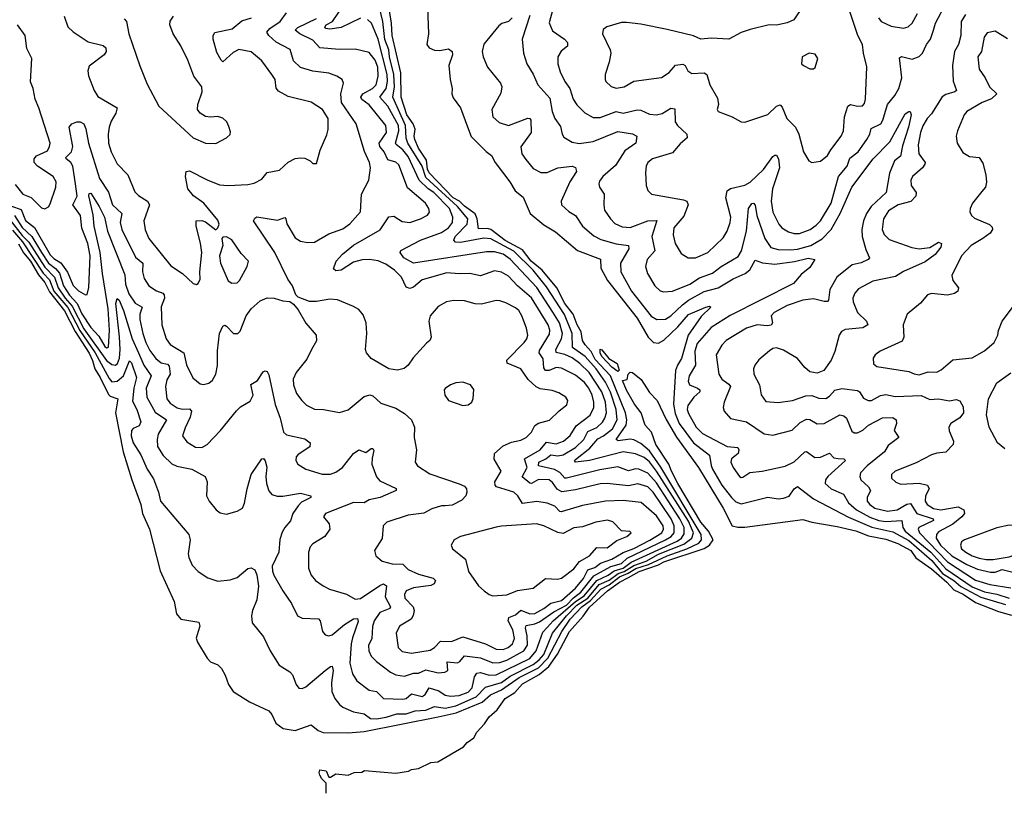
# Model space of a CAD drawing. Extents: x 1550320 to 1685906, y 509093 to 640511.
# Tile 17 of 256: x 1576582 to 1582168, y 517388 to 521775. Entities that reach past the tile are written whole.
import ezdxf

# ---------------------------------------------------------------- set-up
doc = ezdxf.new("R2010")
doc.units = 0

msp = doc.modelspace()

# ---------------------------------------------------------------- linework, layer by layer
at = {"layer": '0CON20XD'}
for points in [[(1576575, 520504.1), (1576602.9, 520452.9), (1576643.2, 520405), (1576689, 520329), (1576724.3, 520285), (1576751, 520231), (1576835, 520124.8), (1576896.8, 520006.8), (1576975, 519883), (1576995, 519842), (1577008.4, 519795), (1577039, 519745), (1577085, 519649.6), (1577095, 519639.6), (1577137.5, 519625), (1577124.7, 519545), (1577169, 519325), (1577216.9, 519165), (1577268.1, 519025), (1577277.5, 518975), (1577317.7, 518885), (1577379, 518649), (1577457.2, 518475), (1577471.3, 518405), (1577495, 518374.6), (1577597.8, 518357.8), (1577604.4, 518335), (1577595, 518306.2), (1577582.6, 518267.4), (1577589.5, 518245), (1577645, 518154), (1577665, 518133.8), (1577705, 518116.7), (1577726.1, 518096.1), (1577747.3, 518057.3), (1577765.6, 518005), (1577792.5, 517965), (1577885, 517905.8), (1577995, 517855.8), (1578011.9, 517835), (1578035.6, 517785), (1578076, 517756), (1578145, 517743.8), (1578235, 517775.8), (1578275, 517744.5), (1578303.1, 517733.1), (1578445, 517731), (1578535, 517738.5), (1578955, 517821.8), (1579056.9, 517843.1), (1579205.6, 517904.4), (1579253.3, 517946.7), (1579315, 517973.8), (1579415, 518043.8), (1579525, 518099.6), (1579578.6, 518155), (1579656.9, 518305), (1579705, 518374.3), (1579770.5, 518445), (1579819.8, 518480.2), (1579878.1, 518545), (1579925, 518570.1), (1579985, 518615), (1580034.3, 518635.7), (1580077.7, 518662.3), (1580148.4, 518685), (1580255.2, 518734.7), (1580366.8, 518773.2), (1580434.5, 518805.5), (1580450.3, 518825), (1580448.2, 518855), (1580218.1, 519238.1), (1580155, 519329.7), (1580105, 519371.2), (1580065, 519392.4), (1580044.6, 519395.4), (1579976.9, 519386.9), (1579965.5, 519395), (1580023.1, 519475), (1580026.9, 519505), (1580018.4, 519545), (1579933.4, 519755), (1579847.3, 519847.3), (1579823.6, 519893.6), (1579790.2, 519930.2), (1579774, 519955), (1579767.4, 520005), (1579743.6, 520045), (1579722.1, 520105), (1579674.7, 520165), (1579628, 520255), (1579545.3, 520355.3), (1579484.2, 520405), (1579435, 520470.7), (1579335, 520522.6), (1579255, 520584.5), (1579235, 520589.9), (1579185, 520588.8), (1579177.3, 520645), (1579164.7, 520674.7), (1579105, 520717.6), (1579076.5, 520746.5), (1579040.7, 520765), (1578905, 520906.5), (1578895, 520928.2), (1578889.2, 520979.2), (1578845, 521046.9), (1578822.5, 521095), (1578818.9, 521115), (1578825.7, 521155), (1578814.6, 521185), (1578777, 521235), (1578745, 521335.8), (1578743.6, 521473.6), (1578695.4, 521685), (1578691.6, 521755), (1578667.1, 521907.1)], [(1578515, 521783.6), (1578405, 521731.1), (1578340.8, 521720.8), (1578318, 521725), (1578312.4, 521732.4), (1578320, 521745), (1578355.5, 521764.5), (1578464.3, 521925.7)], [(1579044.7, 520525.3), (1579052, 520545), (1579119.3, 520615), (1579124.3, 520645), (1579065.1, 520715), (1578885, 520880), (1578864.5, 520945), (1578783.5, 521075), (1578773.7, 521103.7), (1578771.1, 521175), (1578698.5, 521335), (1578707.8, 521395), (1578703.8, 521465), (1578678.8, 521565), (1578675.1, 521605), (1578653.6, 521663.6), (1578641.9, 521765), (1578623.7, 521845)], [(1578895.7, 521844.3), (1578900.7, 521695), (1578891.4, 521635), (1578905.2, 521615.2), (1578935, 521602.7), (1578965, 521600), (1579015, 521609.4), (1579036, 521595), (1579036.7, 521575), (1579015.5, 521514.5), (1579022.9, 521435), (1579035.6, 521385), (1579033.3, 521355), (1579041.5, 521331.5), (1579081.8, 521275), (1579122.1, 521167.9), (1579143.4, 521113.4), (1579228.2, 521028.2), (1579258.9, 521005), (1579278.2, 520965), (1579362.6, 520855), (1579392.8, 520805), (1579438.4, 520768.4), (1579476.9, 520675), (1579555, 520612.2), (1579621.9, 520571.9), (1579745.6, 520465.6), (1579877.4, 520417.4), (1579878.8, 520365), (1579916.9, 520295), (1580085, 520082.2), (1580147, 519975), (1580176.4, 519945), (1580205, 519940.3), (1580235, 519957.9), (1580316.1, 520033.9), (1580375, 520103.7), (1580475, 520145.5), (1580495, 520150), (1580503.3, 520145), (1580448, 520092), (1580373.7, 519986.3), (1580336.5, 519853.5), (1580312.9, 519815), (1580302.9, 519785), (1580290.9, 519595), (1580300.8, 519540.8), (1580323.6, 519485), (1580405, 519376.1), (1580494.8, 519304.8), (1580503.6, 519246.3), (1580512.7, 519225), (1580565, 519135.9), (1580620, 519065), (1580645, 519040.3), (1580675, 519029.1), (1580825, 519067.7), (1580885, 519057.5), (1580915, 519061.2), (1580947.4, 519072.6), (1580975, 519114.5), (1580995, 519126.9), (1581085, 519057.8), (1581283.4, 518953.4), (1581416.2, 518896.2), (1581535, 518870), (1581625, 518820.6), (1581757.2, 518707.1), (1581816.6, 518635), (1581880.5, 518595), (1581920.2, 518560.2), (1582035, 518500.8), (1582175, 518457.9)], [(1579606.2, 521835), (1579586.3, 521756.3), (1579605, 521711.4), (1579671.9, 521665), (1579690, 521645), (1579688.6, 521625), (1579653.5, 521596.5), (1579633.8, 521565), (1579634.6, 521525), (1579648.4, 521478.4), (1579673.9, 521425), (1579703.1, 521385), (1579722.5, 521325), (1579742, 521292), (1579787.4, 521247.4), (1579835, 521220), (1579875, 521220.8), (1579965, 521253.8), (1580005.5, 521245.5), (1580085, 521264.2), (1580105, 521262.2), (1580155, 521238.8), (1580195, 521234.7), (1580226.9, 521243.1), (1580275, 521273.5), (1580298.7, 521268.7), (1580300.4, 521195), (1580313.5, 521175), (1580365.8, 521125), (1580367.8, 521105), (1580328.3, 521071.7), (1580285, 521020), (1580171.2, 520985), (1580145, 520965.7), (1580135.5, 520945), (1580132.2, 520907.8), (1580135.6, 520835), (1580145, 520806), (1580166.2, 520785), (1580346.6, 520753.4), (1580365.6, 520745), (1580374.5, 520725), (1580349.1, 520660.8), (1580293.1, 520595), (1580288.2, 520555), (1580299.6, 520505), (1580335, 520448.6), (1580374.6, 520424.6), (1580415, 520424.5), (1580485, 520453.8), (1580571.9, 520538.1), (1580594.4, 520575.6), (1580612.5, 520625), (1580616.8, 520655), (1580588.6, 520765), (1580595.7, 520804.3), (1580615, 520817.6), (1580695, 520836), (1580725, 520854), (1580802, 520925), (1580855, 520998.6), (1580865, 521007.5), (1580875, 521006), (1580885.8, 520985.8), (1580892.2, 520935), (1580853.2, 520815), (1580845.3, 520745), (1580853.5, 520683.5), (1580887.9, 520615), (1580905.3, 520595.3), (1580942.4, 520572.4), (1580975, 520563.4), (1581005, 520562.9), (1581065.2, 520584.8), (1581101, 520609), (1581125, 520634), (1581185, 520734.4), (1581227.6, 520885), (1581276.6, 520945), (1581290.3, 520989.7), (1581337.5, 521025), (1581386.8, 521095), (1581403.9, 521125), (1581411.5, 521158.5), (1581466.8, 521185), (1581478.6, 521205), (1581504.7, 521295), (1581545.6, 521344.4), (1581568.8, 521385), (1581586.9, 521445), (1581572, 521558), (1581585, 521565.4), (1581645, 521550.7), (1581685, 521566.2), (1581702.5, 521585), (1581726.2, 521635), (1581749.3, 521665), (1581765.3, 521715), (1581777.2, 521755), (1581823.9, 521845)], [(1581028.8, 521855), (1580974, 521775), (1580935, 521757.5), (1580875, 521744.6), (1580833.7, 521746.3), (1580725, 521718.9), (1580675, 521701.9), (1580605, 521665.5), (1580505, 521670.5), (1580445, 521665.5), (1580405, 521683.3), (1580255, 521720), (1580105, 521750), (1580025, 521759.5), (1579995, 521758.9), (1579913.3, 521735), (1579891.2, 521718.8), (1579888, 521695), (1579930.6, 521605), (1579934.4, 521585), (1579925.5, 521534.5), (1579903.3, 521465), (1579903.8, 521435), (1579906.7, 521425), (1579937, 521397), (1579966, 521386), (1580010, 521395), (1580065, 521426.7), (1580222.7, 521447.3), (1580266, 521475), (1580302.6, 521517.4), (1580342.9, 521522.9), (1580356.2, 521515), (1580372.5, 521485), (1580395, 521470), (1580465, 521473.8), (1580480, 521465), (1580496.9, 521405), (1580539.8, 521329.8), (1580545.6, 521295), (1580538.8, 521265), (1580545, 521253.8), (1580623.3, 521225), (1580675, 521195.8), (1580695, 521193.8), (1580825, 521237.3), (1580875, 521285.5), (1580895, 521291.5), (1580908, 521278), (1580933.2, 521215), (1580982.1, 521165), (1581000.9, 521125), (1581028.9, 521025), (1581058, 520975), (1581075, 520965.8), (1581125, 520973.3), (1581163.5, 521005), (1581182.8, 521037.2), (1581241.5, 521115), (1581255, 521144), (1581260.8, 521225), (1581280, 521285), (1581295, 521294.4), (1581335, 521284.5), (1581362.9, 521287.1), (1581375, 521300), (1581380.6, 521325), (1581388.5, 521508.5), (1581368.6, 521585), (1581363.6, 521635), (1581336.8, 521685), (1581284.3, 521845)], [(1576834.2, 521795), (1576854.4, 521735), (1576885, 521706.9), (1576969.2, 521649.2), (1577055, 521629.4), (1577070.8, 521615), (1577071.4, 521595), (1577060, 521575), (1576975, 521511.2), (1576968.6, 521485), (1576972.7, 521457.3), (1577005, 521373.8), (1577025, 521339.2), (1577134.4, 521275), (1577127.9, 521245), (1577100.7, 521199.3), (1577088.7, 521165), (1577083.2, 521125), (1577086.2, 521075), (1577100.4, 521025), (1577135, 520957.5), (1577195.8, 520895.8), (1577235, 520798.1), (1577255, 520778.2), (1577306, 520746), (1577318.6, 520725), (1577286.2, 520635), (1577293.5, 520583.5), (1577315, 520534.2), (1577438.9, 520378.9), (1577504.7, 520334.7), (1577565, 520278.8), (1577585, 520274)], [(1577175, 521780.4), (1577187.7, 521765), (1577201.5, 521695), (1577263, 521513), (1577305, 521410), (1577370.5, 521285), (1577565, 521105.7), (1577635, 521074.2), (1577695, 521072.5)], [(1577695, 521072.5), (1577755.8, 521104.2), (1577775.8, 521124.2), (1577778.3, 521138.3), (1577768.8, 521168.8), (1577756.2, 521195), (1577735, 521216), (1577705.8, 521225.8), (1577665, 521221.4), (1577635, 521225.7), (1577605, 521244), (1577590, 521265), (1577591.4, 521295), (1577616.7, 521365), (1577615.7, 521395), (1577570, 521455), (1577535.4, 521545), (1577495, 521627.5), (1577452.7, 521695), (1577432.9, 521745), (1577435, 521766.2), (1577455, 521795.7)], [(1577585, 520274), (1577595, 520278.8), (1577606.1, 520303.9), (1577603.6, 520345), (1577614.7, 520454.7), (1577607.9, 520507.9), (1577582.5, 520605), (1577582.5, 520635), (1577615, 520636.2), (1577635, 520628), (1577695, 520583.3), (1577705.9, 520594.1), (1577712.5, 520615), (1577705, 520638.8), (1577627.1, 520735), (1577566.9, 520776.9), (1577535.8, 520815), (1577521.9, 520885), (1577526.1, 520913.9), (1577545, 520917.5), (1577645, 520866.2), (1577715, 520838.7), (1577764.7, 520834.7), (1577875, 520840.9), (1577912.1, 520847.9), (1577955, 520870.8), (1577985, 520907.5), (1578055, 520921.1), (1578105, 520966.9), (1578145, 520986.9), (1578175, 520992.5), (1578199.2, 520989.2), (1578230, 520975), (1578245, 520960), (1578265, 520960), (1578286.2, 521035), (1578325, 521122.5), (1578332.3, 521152.3), (1578331.9, 521215), (1578298.6, 521265), (1578235, 521308.1), (1578105, 521338.8), (1578050.5, 521370.5), (1578037.4, 521387.4), (1578031.5, 521435), (1578012.7, 521465), (1577955, 521541.1), (1577895, 521593.6), (1577825, 521606.5), (1577791.9, 521588.1), (1577735, 521536.2), (1577724.6, 521544.6), (1577699.8, 521589.8), (1577679.5, 521665), (1577680, 521685), (1577688.3, 521701.7), (1577786.4, 521723.7), (1577841.7, 521768.3), (1577897.5, 521785)], [(1579505, 519474.4), (1579525, 519487.3), (1579586.8, 519503.2), (1579642.3, 519557.7), (1579685, 519590), (1579690.8, 519615), (1579680, 519635), (1579639.4, 519659.4), (1579603, 519673), (1579535, 519681.8), (1579512.2, 519692.2), (1579465.4, 519735.4), (1579425, 519794.4), (1579347.3, 519827.3), (1579346, 519845), (1579443.8, 519945), (1579458.8, 519965), (1579464.6, 519985), (1579457.1, 520025), (1579429.6, 520095), (1579412.5, 520125), (1579395, 520141.5), (1579340.1, 520170.1), (1579305, 520181.2), (1579285, 520182.1), (1579201.7, 520161.7), (1579165, 520163.9), (1579105, 520180.5), (1579045, 520182.9), (1579003.3, 520175), (1578955, 520149.2), (1578910, 520095), (1578901.9, 520065), (1578916.9, 519975), (1578907.5, 519955), (1578888.8, 519941.2), (1578813, 519857), (1578785, 519816), (1578762.6, 519797.4), (1578725, 519787.8), (1578675, 519794.3), (1578575, 519854.2), (1578550, 519885), (1578544.2, 519905), (1578551.4, 519995), (1578546.9, 520055), (1578530.3, 520100.3), (1578505, 520130.8), (1578475, 520148.9), (1578385, 520185.5), (1578340.3, 520189.7), (1578266.1, 520176.1), (1578226.1, 520176.1), (1578160.7, 520200.7), (1578147.5, 520215), (1578130, 520265), (1578102.7, 520302.7), (1578030, 520455), (1577908.8, 520635), (1577915, 520649.4), (1577927.4, 520657.4), (1578045, 520638.5), (1578085, 520653.8), (1578092, 520645), (1578096.7, 520616.7), (1578145, 520537.9), (1578175, 520518.5), (1578215, 520510.5), (1578255, 520513.1), (1578335, 520560.6), (1578415, 520589.5), (1578455, 520616.9), (1578514.4, 520685), (1578520, 520785), (1578562.5, 520865), (1578572.3, 520935), (1578566.7, 520965), (1578537, 521027), (1578490.4, 521185), (1578407.3, 521305), (1578403.8, 521355), (1578418, 521415), (1578412, 521435), (1578381.2, 521455), (1578335, 521472.7), (1578245, 521484), (1578173.9, 521503.9), (1578135, 521542.5), (1578116.4, 521606.4), (1578036.8, 521646.7), (1577995.5, 521685), (1577983.3, 521705), (1578000, 521725), (1578060, 521765), (1578095, 521814.6)], [(1578625, 518565.9), (1578645, 518575.3), (1578662.2, 518565), (1578655, 518501.2), (1578685.3, 518444.7), (1578680.6, 518435), (1578625, 518412.7), (1578592.5, 518365), (1578582.9, 518332.9), (1578579.7, 518265), (1578560.9, 518225), (1578562.2, 518195), (1578576.2, 518165), (1578605.5, 518135), (1578685, 518074.6), (1578715, 518059.3), (1578765, 518052.9), (1578815, 518068.3), (1578845, 518069.4), (1578885, 518087.7), (1578955, 518071.8), (1578993.3, 518075), (1579010, 518085), (1579006.8, 518133.2), (1579065, 518128.3), (1579078.2, 518135), (1579105, 518167.8), (1579195, 518156.7), (1579265, 518128.4), (1579305, 518129.5), (1579345, 518143), (1579441.6, 518195), (1579462.9, 518227.1), (1579460.1, 518280.1), (1579451.6, 518325), (1579455, 518339.5), (1579505, 518348.3), (1579530.6, 518359.4), (1579612.8, 518417.2), (1579683.8, 518455), (1579723, 518497), (1579765, 518527.8), (1579839.5, 518620.5), (1579935, 518673.2), (1579995, 518690.6), (1580028.6, 518721.4), (1580245.2, 518825), (1580278, 518845), (1580295.2, 518865), (1580294.3, 518905), (1580277.4, 518945), (1580175.2, 519095), (1580145, 519125.2), (1580087.6, 519142.4), (1580035, 519132.2), (1579914.8, 519144.8), (1579875, 519143.3), (1579735, 519108.7), (1579657.8, 519097.8), (1579631.6, 519111.6), (1579605, 519149.6), (1579585, 519165.3), (1579525, 519168), (1579485, 519145.3), (1579475, 519146.8), (1579433.1, 519183.1), (1579459.8, 519235), (1579446.1, 519285), (1579534.7, 519335), (1579570.1, 519379.9), (1579625, 519369), (1579666.7, 519385), (1579705, 519417.8), (1579737.9, 519472.1), (1579818, 519532), (1579838.8, 519575), (1579839.3, 519605), (1579829.8, 519645), (1579810.2, 519685), (1579785, 519716.8), (1579735, 519758.3), (1579655, 519798.6), (1579625, 519802.2), (1579585, 519786.4), (1579565, 519785.3), (1579555, 519800), (1579551.5, 519851.5), (1579529.1, 519885), (1579529.7, 519899.7), (1579588.1, 519991.9), (1579589.8, 520015), (1579579.6, 520045), (1579485, 520198.4), (1579405.9, 520265), (1579355, 520320), (1579315, 520343.3), (1579275, 520350), (1579195, 520322.3), (1579135, 520335.3), (1579075, 520333.4), (1579005, 520340), (1578865, 520299.5), (1578815, 520257.3), (1578795, 520250), (1578775, 520257.5), (1578747.3, 520315), (1578707.5, 520355), (1578658.2, 520388.2), (1578615, 520406.6), (1578565.2, 520415.2), (1578525, 520413.6), (1578475, 520399.6), (1578405, 520354.6), (1578375, 520351.5), (1578361.3, 520361.3), (1578376.2, 520405), (1578413.1, 520445), (1578475, 520496.4), (1578626, 520584), (1578675, 520656.7), (1578705, 520661.1), (1578751.4, 520631.4), (1578794.5, 520625.5), (1578855, 520645.6), (1578895, 520667.1), (1578906.5, 520683.5), (1578902.1, 520705), (1578883.9, 520735), (1578781.5, 520821.5), (1578732.2, 520952.2), (1578715, 520966.4), (1578669.5, 520979.5), (1578649.1, 521025), (1578623.9, 521055), (1578621, 521075), (1578661.8, 521135), (1578658, 521175), (1578565, 521292.7), (1578523, 521323), (1578516.3, 521335), (1578527.6, 521355), (1578583.3, 521385), (1578604.1, 521405), (1578615.2, 521455), (1578612.9, 521505), (1578598.4, 521545), (1578565, 521589.6), (1578485, 521608.5), (1578395, 521606), (1578285.2, 521615.2), (1578245, 521658.3), (1578170, 521695), (1578144.6, 521715), (1578158.7, 521731.3), (1578265, 521782.4)], [(1579376.2, 521785), (1579355, 521765.6), (1579316.1, 521753.9), (1579299.1, 521740.9), (1579215, 521635.8), (1579205.6, 521595), (1579211.1, 521565), (1579235.7, 521505), (1579308.5, 521415), (1579316.5, 521395), (1579311.2, 521358.8), (1579260, 521265), (1579266.2, 521225), (1579302.6, 521192.6), (1579355, 521175.6), (1579465, 521216.4), (1579475, 521215.6), (1579480.5, 521205), (1579483.6, 521135), (1579425.5, 521054.5), (1579429.5, 521015), (1579452.2, 520982.2), (1579495, 520931.4), (1579537.7, 520907.7), (1579575, 520908.2), (1579635, 520935.3), (1579715, 520943.8), (1579735, 520937.5), (1579741.1, 520915), (1579702, 520855), (1579653.5, 520745), (1579655.6, 520725), (1579696.7, 520686.7), (1579734.3, 520665), (1579774.5, 520605), (1579839, 520549), (1579878.6, 520528.6), (1579965, 520503.2), (1580035, 520494.2), (1580037.2, 520475), (1579990, 520395), (1579992.8, 520345), (1580052.9, 520235), (1580165, 520094.5), (1580195.3, 520075.3), (1580245, 520077.2), (1580275, 520095.9), (1580342.3, 520157.7), (1580376.3, 520183.7), (1580465, 520232.7), (1580545, 520255.2), (1580628.9, 520305), (1580697.1, 520335), (1580723.9, 520356.1), (1580755, 520411.1), (1580795.2, 520395.2), (1580865, 520389.3), (1580977.2, 520402.8), (1581055, 520423.1), (1581092.5, 520415), (1581065, 520368.8), (1581015, 520330.6), (1580971.9, 520278.1), (1580613, 520097), (1580505, 520028.8), (1580425, 519938.7), (1580411.5, 519895), (1580415.2, 519815), (1580380.4, 519755), (1580373.8, 519725), (1580381.1, 519705), (1580426.9, 519685), (1580439.5, 519675), (1580441.1, 519665), (1580405.6, 519634.4), (1580373, 519587), (1580369.2, 519565), (1580375, 519540.8), (1580418.8, 519465), (1580455, 519428.8), (1580595, 519355.3), (1580655, 519349.2), (1580661.1, 519335), (1580657.1, 519315), (1580619.2, 519285), (1580615.7, 519265), (1580628.6, 519235), (1580665, 519183.8), (1580675, 519178), (1580685, 519180.8), (1580723.9, 519206.1), (1580794.5, 519214.5), (1580925, 519243.8), (1580975, 519267.5), (1581035, 519323.3), (1581045, 519326.5), (1581092.6, 519292.6), (1581125, 519293.3), (1581175, 519317.5), (1581200.9, 519290.9), (1581225.8, 519285.8), (1581257.5, 519285), (1581267.5, 519275), (1581166.2, 519185), (1581153.2, 519165), (1581152.1, 519145), (1581185, 519114), (1581255, 519083.8), (1581283.6, 519035), (1581328.4, 518995), (1581404.1, 518954.1), (1581455, 518934.6), (1581495, 518929.3), (1581585.8, 518935), (1581591.5, 518895), (1581606, 518875), (1581750.9, 518755), (1581835, 518661.4), (1581985, 518559.1), (1582055, 518531.2), (1582125, 518517.1), (1582195, 518494.2)], [(1579475, 521798.9), (1579431.8, 521665), (1579439.2, 521585), (1579459.4, 521525), (1579495, 521466), (1579520.9, 521405), (1579589.1, 521329.2), (1579602.9, 521255), (1579618.5, 521215), (1579649.6, 521169.6), (1579658.9, 521125), (1579668.2, 521108.2), (1579715, 521079.6), (1579755, 521072.4), (1579835.6, 521084.4), (1579975, 521141.2), (1580058.2, 521128.2), (1580082.5, 521115), (1580076.5, 521075), (1580015, 521031.2), (1579962.2, 520947.8), (1579890.6, 520885), (1579870.5, 520859.5), (1579866.5, 520845), (1579871.1, 520825), (1579896.5, 520785), (1579895.5, 520725)], [(1581947.5, 521805), (1581922.5, 521765), (1581921.8, 521685), (1581906.8, 521635), (1581884.8, 521595.2), (1581874, 521515), (1581877, 521427), (1581896.9, 521373.1), (1581886.2, 521365), (1581835, 521351.2), (1581815, 521338.2), (1581755, 521241.3), (1581730, 521215), (1581705, 521173.1), (1581691.9, 521135), (1581679.7, 521065), (1581683.5, 521015), (1581718.6, 520965), (1581717.1, 520955), (1581703.6, 520935), (1581647.5, 520885), (1581637.7, 520865), (1581639.6, 520835), (1581666.9, 520795), (1581666, 520775), (1581636.8, 520743.2), (1581565.6, 520724.4), (1581509.6, 520690.4), (1581481.6, 520645), (1581475.4, 520585.4), (1581486.4, 520556.4), (1581515, 520529.2), (1581642.2, 520482.2), (1581685, 520475.5), (1581745, 520483.5), (1581795, 520513.5), (1581810.6, 520505), (1581808.2, 520485), (1581775, 520443.8), (1581719.1, 520400.9), (1581595, 520347.3), (1581551.1, 520318.9), (1581422.1, 520292.1)], [(1581453.1, 521785), (1581468.1, 521765), (1581525, 521737.7), (1581595, 521727.3), (1581622, 521735), (1581645.3, 521754.7), (1581675, 521810)], [(1576725, 520702.9), (1576745, 520713.8), (1576755, 520730), (1576786.5, 520825), (1576788.5, 520855), (1576771.4, 520885), (1576682.5, 520945), (1576664.4, 520965), (1576664.4, 520985), (1576677.2, 521002.8), (1576738.9, 521031.1), (1576751.5, 521055), (1576753.6, 521075), (1576691.1, 521275), (1576668.6, 521325), (1576658, 521385), (1576643.4, 521423.4), (1576650.8, 521555), (1576621.7, 521611.7), (1576612.1, 521685), (1576570, 521745)], [(1577983.6, 519236.4), (1577977.9, 519185), (1577982.5, 519145), (1577995, 519104), (1578012.4, 519082.4), (1578042.6, 519072.6), (1578075, 519072.1), (1578175, 519089.2), (1578232.5, 519075), (1578232.5, 519065), (1578181.2, 519038.8), (1578161.4, 519018.6), (1578130.7, 518975), (1578117.8, 518932.2), (1578085, 518895.6), (1578071.3, 518868.7), (1578057.8, 518827.8), (1578051.6, 518755), (1578014.7, 518675), (1578015, 518646.7), (1578023.4, 518625), (1578074.5, 518535), (1578123.1, 518465), (1578158, 518395), (1578185, 518380), (1578276.9, 518376.9), (1578285.6, 518365.6), (1578300, 518305), (1578315, 518286), (1578335, 518281.4), (1578355, 518285.6), (1578424.2, 518345.8), (1578475, 518376.2), (1578498.4, 518378.4), (1578502.6, 518362.6), (1578470.3, 518269.7), (1578462.3, 518235), (1578454.3, 518125), (1578470, 518065), (1578494.7, 518024.7), (1578563.5, 517973.5), (1578605, 517964.6), (1578645, 517924.7), (1578755, 517920.8), (1578775, 517925.3), (1578805, 517952.6), (1578865, 517937.2), (1578881.4, 517948.7), (1578905, 517985.3), (1578958.6, 517968.6), (1578994.5, 517944.5), (1579025, 517938.7), (1579075, 517943), (1579125, 517962), (1579149.3, 517985), (1579161.9, 518048.1), (1579175, 518068.2), (1579195, 518073.5), (1579245, 518058), (1579285, 518060.3), (1579475, 518151.8), (1579512.2, 518195), (1579549, 518301), (1579575, 518327.3), (1579607.8, 518365), (1579734.1, 518475.9), (1579783.2, 518506.8), (1579855, 518595.1), (1579920, 518625), (1579955, 518649), (1580005, 518664.7), (1580051.3, 518698.7), (1580312, 518818), (1580335.7, 518835), (1580350.7, 518859.3), (1580351.8, 518895), (1580326.2, 518945), (1580195, 519148), (1580145, 519203.2), (1580095, 519225.6), (1580075, 519226.9), (1580035, 519217.2), (1579975, 519240), (1579872.3, 519222.3), (1579684.1, 519174.1), (1579675, 519175.3), (1579645, 519207.7), (1579615, 519224.9), (1579524.3, 519245), (1579526.7, 519265), (1579565.8, 519284.2), (1579595, 519306.9), (1579635, 519302.3), (1579665, 519306.8), (1579735, 519348.9), (1579782.5, 519395), (1579805, 519440.5), (1579855, 519463), (1579887.2, 519492.8), (1579901.9, 519515), (1579910.2, 519545), (1579905.4, 519605), (1579885.1, 519665), (1579811.7, 519775), (1579759.6, 519825), (1579715, 519856.8), (1579675, 519876.6), (1579625, 519887.1), (1579623.4, 519905), (1579656.2, 519965), (1579661.8, 519995), (1579643.2, 520055), (1579606.7, 520116.7), (1579515, 520255.5), (1579365, 520416), (1579323.5, 520445), (1579275, 520458.8), (1579229.2, 520459.2), (1578815.3, 520394.7), (1578760.8, 520425), (1578740, 520455), (1578743.1, 520466.9), (1578855, 520524.5), (1578975, 520568.1), (1579014.1, 520595), (1579037, 520625), (1579038.4, 520655), (1579019.6, 520705), (1578930.6, 520795), (1578898.9, 520815), (1578848.5, 520865), (1578785, 520998.5), (1578755, 521037.3), (1578716.7, 521066.7), (1578714.1, 521075), (1578732.9, 521145), (1578729.9, 521175), (1578670.6, 521285), (1578625.4, 521335), (1578661.4, 521385), (1578668.5, 521425), (1578666.5, 521465), (1578615, 521665.5), (1578577.2, 521755), (1578555, 521776.8)], [(1582185, 521665.8), (1582115, 521710), (1582069.8, 521700.2), (1582053.3, 521675), (1582038.1, 521595), (1582017.5, 521565), (1582024.3, 521495), (1582058.6, 521445), (1582083.1, 521395), (1582124.5, 521355), (1582095, 521326.6), (1582041.4, 521305), (1581954.2, 521255), (1581940, 521235), (1581901.4, 521145), (1581894.2, 521115), (1581899.2, 521075), (1581932.4, 521022.4), (1581969.5, 520999.5), (1582025, 520993.8), (1582045, 520962), (1582062.6, 520895), (1582066.2, 520853.8), (1582060.8, 520825), (1582039.5, 520800.5), (1581986.5, 520735), (1581973.5, 520705), (1581972.5, 520685), (1581981.9, 520665), (1581999.1, 520649.1), (1582084.2, 520614.2), (1582098.3, 520598.3), (1582100.5, 520585), (1582086.5, 520565), (1582046.5, 520535), (1581978.9, 520495), (1581925, 520435.8), (1581870, 520325), (1581876, 520296), (1581908.5, 520255), (1581903.9, 520236.1), (1581885, 520222.1), (1581845, 520211.8), (1581755, 520222.9), (1581731.2, 520215), (1581692.2, 520167.8), (1581615.5, 520104.5), (1581592.9, 520045), (1581598.2, 519975), (1581588.3, 519951.7), (1581463.3, 519895), (1581435.8, 519874.2), (1581424, 519855), (1581425, 519822.5), (1581445, 519808), (1581625, 519780), (1581656.5, 519766.5), (1581685, 519761.5), (1581735, 519777.3), (1581785, 519776.9), (1581809.8, 519790.2), (1581875, 519845.5), (1581985, 519858.2), (1582055, 519897.5), (1582109.1, 519945), (1582130.8, 519985), (1582135, 520013.3), (1582155, 520066.2), (1582220.5, 520149.5)], [(1581065, 521496.2), (1581085, 521496.7), (1581095, 521503.3), (1581108.8, 521555), (1581095, 521580), (1581060, 521585), (1581020, 521565), (1581017.5, 521525), (1581027.5, 521515), (1581065, 521496.2)], [(1579895.5, 520725), (1579899.5, 520695), (1579932.5, 520645), (1579958.5, 520618.5), (1579999.9, 520599.9), (1580045, 520596.4), (1580145, 520634.3), (1580196.4, 520636.4), (1580167.5, 520545), (1580184.7, 520465), (1580141.8, 520415), (1580132.1, 520375), (1580143.8, 520335), (1580184.4, 520265), (1580215, 520238.1), (1580235, 520231.5), (1580285, 520236.2), (1580383.5, 520275), (1580438.3, 520311.7), (1580512.7, 520337.3), (1580561.2, 520375), (1580657.4, 520432.6), (1580676.4, 520465), (1580705.2, 520575), (1580717.1, 520705), (1580735, 520732.2), (1580745.4, 520735.4), (1580755, 520723.8), (1580763.4, 520665), (1580809.5, 520535), (1580843.5, 520483.5), (1580885, 520472.4), (1580955, 520470), (1580995, 520474.5), (1581070.4, 520495), (1581135, 520531.7), (1581185.1, 520584.9), (1581236.6, 520675), (1581302.1, 520825), (1581424.1, 520985), (1581517.9, 521082.1), (1581605, 521240.4), (1581625, 521254.3), (1581634, 521254), (1581639.6, 521235), (1581624.8, 521165), (1581589.9, 521060.1), (1581578.3, 521001.7), (1581544.5, 520975.5), (1581517, 520905), (1581497.2, 520795), (1581411.7, 520715), (1581384.8, 520675), (1581367.8, 520635), (1581359.8, 520585), (1581360.7, 520545), (1581381.4, 520471.4), (1581402, 520425), (1581394.5, 520415.5), (1581355, 520396.8), (1581305, 520384.6), (1581217.8, 520315), (1581177.7, 520245), (1581170.9, 520185), (1581165, 520176.9), (1581145, 520176.1), (1581085, 520191.2), (1581025, 520185.3), (1580935, 520153.5), (1580861.5, 520115), (1580844.6, 520095), (1580852.9, 520055), (1580845, 520041.8), (1580821.7, 520038.3), (1580765, 520044.7), (1580705.7, 520025), (1580588.9, 519955), (1580565, 519930), (1580533.6, 519875), (1580547.3, 519765), (1580565.9, 519735.9), (1580605, 519708.2), (1580613.6, 519695), (1580577.8, 519605), (1580571.9, 519575), (1580578.6, 519555), (1580615, 519513.1), (1580705, 519494.6), (1580805, 519425.5), (1580855, 519417.9), (1580963.4, 519446.6), (1581009, 519491), (1581045, 519510), (1581065, 519507.1), (1581105, 519483.3), (1581145, 519484.4), (1581235, 519534.5), (1581257.6, 519527.6), (1581271.9, 519515), (1581301.8, 519441.8), (1581315, 519432.9), (1581335, 519431.9), (1581365, 519446.7), (1581396.7, 519475), (1581477.4, 519517.4), (1581535, 519518.6), (1581553.8, 519505), (1581556, 519485), (1581543.1, 519445), (1581570, 519405), (1581509.2, 519360.8), (1581487.5, 519325), (1581389.3, 519245), (1581352.1, 519205), (1581347.7, 519185), (1581353.1, 519165), (1581396.2, 519125), (1581409.2, 519105), (1581388.8, 519065), (1581389.3, 519045), (1581404, 519025), (1581432.9, 519005), (1581505, 518988.3), (1581559.5, 518995), (1581615, 519027.1), (1581635, 519031.6), (1581670.5, 518975), (1581763.5, 518945), (1581765, 518934), (1581681.8, 518895), (1581678.6, 518885), (1581686.7, 518865), (1581845, 518700.5), (1582005, 518597.3), (1582085, 518571.4), (1582205, 518553.5)], [(1576535, 520717), (1576589.1, 520699.1), (1576615, 520636.3), (1576665.7, 520595.7), (1576755, 520442.1), (1576775, 520421.4), (1576815, 520395.9), (1576852.7, 520342.7), (1576885, 520266.8), (1576915, 520237.3), (1576955, 520214.2), (1576965, 520216.7), (1576974.6, 520255.4), (1576980.6, 520435), (1576969, 520505), (1576933.2, 520593.2), (1576926.4, 520665), (1576883.3, 520725), (1576907.2, 520775), (1576898.7, 520845), (1576883.1, 520945), (1576871.7, 520965), (1576846.2, 520985), (1576844.3, 520994.2), (1576875, 521026.1), (1576883.7, 521055), (1576862.4, 521165), (1576877.7, 521185), (1576905, 521196.2), (1576925.6, 521195.6), (1576944.7, 521184.7), (1576956.7, 521156.7), (1576971.2, 521075), (1577034.2, 520874.2), (1577085, 520796.5), (1577108.1, 520725), (1577160.2, 520675), (1577151.8, 520625), (1577161.6, 520585), (1577237.7, 520427.7), (1577280.3, 520395), (1577278.8, 520345), (1577288.1, 520308.1), (1577315, 520265.6), (1577358.1, 520238.1), (1577394.3, 520225), (1577401.2, 520215), (1577402.2, 520195), (1577384.3, 520145.7), (1577387.3, 520045), (1577413.1, 519965), (1577435, 519933.8), (1577512.2, 519885), (1577527.3, 519817.3), (1577563.1, 519743.1), (1577605, 519709.4), (1577625, 519705.7), (1577655, 519714.3), (1577675, 519731.4), (1577694.7, 519765.3), (1577704.7, 519814.7), (1577703.7, 519896.3), (1577715.7, 519995), (1577735, 520037.5), (1577745, 520042.5), (1577755, 520036.2), (1577795, 519996), (1577820, 519995), (1577831.5, 520008.5), (1577867.3, 520095), (1577895, 520135.6), (1577945, 520180), (1577985, 520197.5), (1578025, 520196), (1578075, 520181.2), (1578115, 520177.5), (1578135, 520162.5), (1578160.5, 520130.5), (1578205, 520053.3), (1578263.8, 519985), (1578265.8, 519954.2), (1578238, 519905), (1578210.7, 519849.3), (1578150, 519775), (1578133.6, 519736.4), (1578135.6, 519705), (1578151.9, 519655), (1578181.9, 519615), (1578209.1, 519589.1), (1578255, 519566.5), (1578305, 519564.4), (1578395, 519547.1), (1578445, 519563.1), (1578535, 519637.5), (1578567.3, 519647.3), (1578585, 519641.2), (1578630.3, 519600.3), (1578715, 519571.1), (1578765, 519542.2), (1578804.4, 519505), (1578820.6, 519465), (1578820, 519405), (1578831.9, 519335), (1578826, 519265), (1578838, 519245), (1578909.1, 519199.1), (1579075, 519142.5), (1579105, 519128.8), (1579116.2, 519115), (1579118.8, 519095), (1579112, 519075), (1579089.3, 519050.7), (1579035, 519022.7), (1578995, 519018.2), (1578975, 519018.1), (1578919.8, 519000.2), (1578873.6, 518976.4), (1578785, 518964.5), (1578664, 518925), (1578644.4, 518905), (1578637.7, 518832.3), (1578594, 518765), (1578602.5, 518735), (1578638.8, 518705), (1578695, 518688.8), (1578755, 518687.7), (1578785, 518657.2), (1578845, 518631.2), (1578927.8, 518607.8), (1578940, 518595), (1578932.5, 518575), (1578915, 518566.2), (1578815, 518552.2), (1578774.5, 518535), (1578765.4, 518515), (1578767.1, 518495), (1578814.8, 518444.8), (1578819.7, 518425), (1578814.8, 518395.2), (1578802.7, 518375), (1578735.6, 518335), (1578718.2, 518295), (1578728.5, 518215), (1578751.8, 518191.8), (1578805, 518181.9), (1578910.4, 518199.6), (1578934.5, 518215), (1578968.8, 518251.2), (1579031.2, 518248.8), (1579095, 518275.4), (1579225, 518235.3), (1579285, 518204.3), (1579323.8, 518203.8), (1579353.5, 518215), (1579377.3, 518235), (1579388.1, 518265), (1579378.7, 518315), (1579353, 518365), (1579356.8, 518385), (1579395, 518400), (1579425, 518426.3), (1579475, 518404.8), (1579505, 518408), (1579555, 518434.8), (1579595, 518465.7), (1579655, 518481), (1579735, 518551.9), (1579779.5, 518605), (1579805, 518655.2), (1579845, 518669), (1579877.2, 518692.8), (1579941.1, 518715), (1580005, 518754.1), (1580065, 518775.4), (1580156.6, 518823.4), (1580224, 518865), (1580233.2, 518885), (1580231.5, 518905), (1580195, 518961.8), (1580107.7, 519037.8), (1580005, 519047.6), (1579905, 519045.2), (1579775, 519020), (1579654.1, 518984.1), (1579645, 518986.5), (1579617, 519017), (1579575, 519032.9), (1579515, 519041.8), (1579435, 519030.4), (1579407.5, 519075), (1579385.7, 519095), (1579287.5, 519125), (1579279.2, 519135), (1579277.5, 519155), (1579314, 519215), (1579272.6, 519282.6), (1579275.7, 519315), (1579325, 519357.8), (1579371.1, 519378.9), (1579425, 519390), (1579455, 519405.5), (1579484.7, 519435.3), (1579505, 519474.4)], [(1576555, 520840.5), (1576600, 520785), (1576646.7, 520766.7), (1576705, 520707.5), (1576725, 520702.9)], [(1576552.4, 520665), (1576595, 520596.2), (1576651.3, 520545), (1576704.7, 520454.7), (1576745, 520394.4), (1576784, 520364), (1576806.6, 520336.6), (1576831, 520265), (1576865, 520212.9), (1576907.7, 520165), (1576935, 520106), (1576985, 520029.1), (1577030.3, 519980.3), (1577065, 519921.8), (1577075, 519914.2), (1577085, 519917.1), (1577090.8, 520015), (1577084.2, 520135.8), (1577051.1, 520335), (1577037.7, 520455), (1577003.6, 520605), (1576997.6, 520667.6), (1576974.7, 520775.3), (1576975, 520790), (1576985, 520791.2), (1577031.7, 520715), (1577062.5, 520655), (1577080, 520575), (1577177.4, 520327.4), (1577182.6, 520275), (1577200.8, 520220.8), (1577237.2, 520167.2), (1577276.2, 520145), (1577263.8, 520105), (1577263.9, 520075), (1577279.7, 519995), (1577298.1, 519945), (1577319.5, 519899.5), (1577353.2, 519853.2), (1577385, 519828.4), (1577420.5, 519820.5), (1577430, 519810), (1577434.8, 519765.2), (1577417, 519733), (1577408.7, 519695), (1577416.7, 519625), (1577435, 519600.8), (1577475, 519574.2), (1577505, 519566.2), (1577545, 519568.3), (1577555.6, 519555.6), (1577548.8, 519521.2), (1577519.5, 519460.5), (1577505.7, 519415), (1577530.5, 519380.5), (1577579.7, 519350.3), (1577615, 519348.2), (1577644.7, 519365.3), (1577720.8, 519445), (1577812.4, 519557.6), (1577835, 519580), (1577888.7, 519611.3), (1577905.6, 519645), (1577893.2, 519706.8), (1577930.6, 519729.4), (1577962.7, 519777.3), (1577975, 519783.3), (1577985, 519780), (1577995, 519760), (1578031.8, 519591.8), (1578060, 519515), (1578078.1, 519435), (1578095, 519420.5), (1578198.8, 519398.8), (1578230, 519375), (1578226.9, 519353.1), (1578161.7, 519308.3), (1578150.8, 519295), (1578148, 519275), (1578158.8, 519255), (1578205, 519225.6), (1578297.4, 519197.4), (1578345, 519196.8), (1578375, 519208.7), (1578412.5, 519235), (1578475, 519314.2), (1578505, 519336.2), (1578545, 519321.2), (1578575, 519343.8), (1578585, 519343.3), (1578591.2, 519331.2), (1578580.9, 519289.1), (1578580, 519255), (1578605, 519182.5), (1578625, 519160.5), (1578716.6, 519116.6), (1578718, 519105), (1578626.2, 519065), (1578565, 519051.8), (1578535, 519034.4), (1578475, 519036.1), (1578317.1, 518975), (1578305.6, 518955), (1578336.7, 518915), (1578340.5, 518885), (1578313.1, 518845), (1578245, 518802.2), (1578228.9, 518785), (1578220, 518755), (1578219.4, 518665), (1578235, 518624), (1578260, 518595), (1578303.5, 518563.5), (1578340, 518545), (1578435, 518516.4), (1578485, 518488.5), (1578515, 518491.8), (1578625, 518565.9)], [(1576521.5, 520645), (1576595, 520551.6), (1576634.2, 520514.2), (1576725, 520370.7), (1576779.8, 520315), (1576799.1, 520255), (1576839.9, 520195), (1576879.8, 520149.8), (1576945, 520021.2), (1577075, 519842.6), (1577105, 519818.6), (1577125, 519816.4), (1577136.5, 519825), (1577147.3, 519855), (1577151.6, 519905), (1577147.3, 519977.3), (1577126.6, 520165), (1577135, 520193.1), (1577145, 520183.5), (1577170.2, 520125), (1577218.9, 519965), (1577254.8, 519885.2), (1577286.4, 519816.4), (1577328.3, 519755), (1577299.8, 519685), (1577302.3, 519635), (1577349.3, 519549.3), (1577414.6, 519505), (1577367.6, 519425), (1577361.6, 519395), (1577364.1, 519355), (1577395, 519303.9), (1577445, 519255.4), (1577473.6, 519243.6), (1577558, 519225), (1577634, 519185), (1577644.3, 519155), (1577641.4, 519075), (1577655.7, 519045), (1577696, 518995), (1577719.1, 518979.1), (1577755, 518971.4), (1577815, 518988), (1577845, 519004), (1577857.6, 519032.4), (1577872.7, 519115), (1577895.6, 519195), (1577955, 519283.8), (1577965, 519286), (1577975, 519273.3), (1577983.6, 519236.4)], [(1576541.6, 520581.6), (1576597.7, 520515), (1576715, 520336.8), (1576750.6, 520300.6), (1576774.8, 520235), (1576855, 520143.3), (1576923.2, 520013.2), (1577009.4, 519885), (1577089.2, 519739.2), (1577105, 519722), (1577135, 519724.3), (1577170.1, 519755), (1577205, 519840), (1577215, 519829.2), (1577244.5, 519745), (1577229.5, 519685), (1577222.5, 519612.5), (1577246.7, 519565), (1577269.2, 519495), (1577258.6, 519471.4), (1577225, 519457.3), (1577215.3, 519445), (1577214.4, 519415), (1577224.5, 519375), (1577268, 519308), (1577305, 519226.2), (1577341.2, 519171.2), (1577369.1, 519095), (1577380, 519045), (1577541.5, 518855), (1577547.8, 518825), (1577538.1, 518745), (1577540.6, 518725), (1577560.7, 518680.7), (1577593.8, 518645), (1577649.2, 518609.2), (1577705, 518590.8), (1577775, 518597.5), (1577815, 518611.9), (1577875, 518662.9), (1577895, 518667.1), (1577915.5, 518655.5), (1577927.1, 518627.1), (1577936.8, 518563.2), (1577926.4, 518485), (1577901.5, 518425), (1577896.9, 518395), (1577901.4, 518355), (1577964.4, 518275), (1578001.9, 518195), (1578054.3, 518115), (1578115, 518075.8), (1578129.8, 518059.8), (1578149.2, 518005), (1578164.4, 517984.4), (1578185, 517981.9), (1578205, 517991.8), (1578315, 518084.6), (1578345, 518106.9), (1578355, 518108), (1578360, 518085), (1578350.7, 518015), (1578352.5, 517965), (1578370, 517925), (1578395, 517890.6), (1578415.3, 517875.3), (1578475, 517850), (1578535, 517837.5), (1578572.2, 517812.2), (1578605, 517810.6), (1578660.1, 517819.9), (1578720.9, 517839.1), (1578775, 517838.5), (1578825, 517856.3), (1578885, 517859.7), (1578935, 517880.8), (1578995, 517871.1), (1579055, 517883.2), (1579172.1, 517935), (1579225, 517990.4), (1579315, 518016.2), (1579365, 518052.5), (1579495, 518117.5), (1579529.5, 518145), (1579554.3, 518175), (1579605.1, 518294.9), (1579684, 518395), (1579742.3, 518455), (1579805, 518494.6), (1579869, 518571), (1579925, 518595.7), (1579976.6, 518633.4), (1580010.7, 518645), (1580065, 518679.4), (1580134.9, 518705), (1580206.3, 518743.7), (1580349.9, 518800.1), (1580394.8, 518835), (1580403.8, 518865), (1580375, 518930.1), (1580195, 519215.2), (1580155, 519268.1), (1580125, 519292.5), (1580075, 519312.8), (1580005, 519324.1), (1579814.2, 519275), (1579735, 519265.7), (1579729.1, 519275), (1579735, 519281.5), (1579815.6, 519344.4), (1579861.7, 519398.3), (1579894.1, 519415.9), (1579945.6, 519455), (1579971, 519505), (1579965.8, 519565), (1579932.6, 519662.6), (1579905, 519718.8), (1579852.6, 519795), (1579790.4, 519865), (1579718.5, 519915), (1579716.6, 519995), (1579673.2, 520103.2), (1579570.6, 520260.6), (1579494.2, 520355), (1579385, 520462.2), (1579255, 520532.3), (1579215.5, 520535.5), (1579082.1, 520512.1), (1579053.2, 520513.2), (1579044.7, 520525.3)], [(1577785, 520281.4), (1577815, 520282.5), (1577828, 520295), (1577872.9, 520375), (1577880, 520405), (1577838.7, 520448.7), (1577785, 520526.2), (1577755, 520543.3), (1577735, 520542.5), (1577727.5, 520535), (1577733.8, 520495), (1577715.6, 520435), (1577721.2, 520395), (1577765, 520293.8), (1577785, 520281.4)], [(1581422.1, 520292.1), (1581341.2, 520248.8), (1581319.4, 520225), (1581307.5, 520195), (1581310, 520175), (1581335.4, 520115), (1581385.7, 520065), (1581392.9, 520045), (1581365, 520027.9), (1581265, 520018.9), (1581243.5, 520006.5), (1581230.6, 519985), (1581206.1, 519893.9), (1581185.2, 519844.8), (1581144.4, 519785), (1581105, 519770.9), (1581065, 519778.2), (1581035, 519802.2), (1580995, 519853.1), (1580915, 519901.4), (1580875, 519914.2), (1580855, 519910), (1580835, 519896.2), (1580775, 519845.8), (1580751.9, 519815), (1580744.4, 519795), (1580746.7, 519765), (1580778.5, 519705), (1580788.3, 519648.3), (1580815, 519610), (1580885, 519603.1), (1580965, 519616.2), (1581040.9, 519640.9), (1581075, 519644.6), (1581115, 519628.5), (1581155, 519626.5), (1581175, 519639.5), (1581206.1, 519673.9), (1581245, 519682.8), (1581335, 519671.5), (1581345.5, 519665), (1581368.1, 519628.1), (1581395, 519614.6), (1581415, 519616.1), (1581465, 519642.8), (1581495, 519648.7), (1581547.6, 519637.6), (1581695, 519643.1), (1581745, 519620.9), (1581794.7, 519625.3), (1581856.2, 519613.8), (1581895, 519621.9), (1581915, 519612.9), (1581935, 519580), (1581936.9, 519545), (1581915, 519517.5), (1581864, 519485), (1581852, 519465), (1581854.2, 519444.2), (1581880, 519385), (1581877.5, 519365), (1581835, 519322.2), (1581785, 519317.3), (1581755, 519306.5), (1581667.3, 519262.7), (1581548.1, 519215), (1581527.1, 519195), (1581526.9, 519175), (1581552.2, 519152.2), (1581580.3, 519140.3), (1581685, 519146.1), (1581732.5, 519135), (1581741.3, 519115), (1581720.8, 519075), (1581719.1, 519045), (1581730.8, 519025), (1581765, 519003), (1581807.5, 518995), (1581905, 519013.2), (1581938.5, 518995), (1581941.2, 518975), (1581926.9, 518955), (1581875, 518914.2), (1581795, 518871.3), (1581782.4, 518855), (1581781.4, 518835), (1581806, 518795), (1581870, 518735), (1581954.7, 518685), (1582015, 518659.2), (1582089.1, 518640.9), (1582115, 518642.4), (1582155, 518656.8), (1582215, 518641.9)], [(1579975, 519780), (1579941.3, 519805), (1579885, 519864.7), (1579873.9, 519885), (1579875, 519906.7), (1579885, 519902), (1579923, 519853), (1579971.2, 519825), (1579983.3, 519786.7), (1579975, 519780)], [(1578320.7, 517387.7), (1578320, 517445), (1578295, 517470), (1578285, 517490), (1578280, 517505), (1578285, 517520), (1578320, 517515), (1578335, 517480), (1578345, 517480), (1578375, 517497.5), (1578445, 517490), (1578480, 517505), (1578521.7, 517508.3), (1578537, 517517), (1578715, 517502.5), (1578787, 517513), (1578805, 517522.5), (1578845, 517527.5), (1578915, 517562.5), (1578953.3, 517566.7), (1579099.7, 517650.3), (1579120, 517675), (1579157.6, 517702.4), (1579175, 517734), (1579218.9, 517781.1), (1579245, 517820.6), (1579289.5, 517860.5), (1579335.6, 517925), (1579390, 517960), (1579435, 518008.6), (1579529.5, 518060.5), (1579582.6, 518107.4), (1579633.6, 518176.4), (1579700.6, 518305), (1579778.5, 518391.5), (1579815, 518442.8), (1579916.1, 518535), (1579985, 518586), (1580035, 518611.6), (1580095.2, 518645), (1580206, 518684), (1580235, 518700.4), (1580465, 518775.7), (1580494.6, 518795), (1580515.2, 518825), (1580489.5, 518875), (1580444.9, 518925), (1580315.9, 519145), (1580278.5, 519215), (1580264.4, 519255), (1580191.1, 519365), (1580165.6, 519435.6), (1580129.3, 519475), (1580108.2, 519545), (1580070.3, 519595), (1580025, 519673.3), (1580001.4, 519728.6), (1580028.8, 519735), (1580033.3, 519765), (1580044.1, 519775.9), (1580057.5, 519775), (1580106.7, 519735), (1580155, 519661.2), (1580198.8, 519615), (1580248.3, 519508.3), (1580308.3, 519408.3), (1580433.1, 519235), (1580573.2, 519005), (1580624.5, 518905), (1580655, 518896.7), (1580695, 518897.8), (1581025, 518940.3), (1581075, 518925.7), (1581220.1, 518899.9), (1581325, 518877), (1581397.1, 518847.1), (1581495, 518829.4), (1581563.3, 518805), (1581637.3, 518765), (1581665, 518723.1), (1581755, 518660), (1581841.4, 518585), (1581881.3, 518541.3), (1581935, 518516.4), (1582005, 518469.5), (1582135, 518419.5), (1582208.4, 518398.4)], [(1582171.3, 519341.3), (1582128.9, 519375), (1582081.4, 519465), (1582065.8, 519535), (1582078.6, 519625), (1582125.6, 519715), (1582205, 519773.1)], [(1579095, 519586.7), (1579125, 519590), (1579146.7, 519605), (1579153.6, 519626.4), (1579157.7, 519677.7), (1579140, 519705), (1579095, 519718.6), (1579055, 519715.6), (1579025, 519704.2), (1578995, 519683.3), (1578990, 519675), (1578994.2, 519645), (1579015, 519616), (1579095, 519586.7)], [(1579265, 518508), (1579345, 518514), (1579405, 518537.5), (1579495, 518550.8), (1579565, 518606.7), (1579632.6, 518602.6), (1579655, 518608.5), (1579725, 518660.4), (1579757, 518703), (1579815, 518734.7), (1579855, 518780.8), (1579915, 518780.4), (1579968.9, 518821.1), (1580026.2, 518845), (1580050, 518865), (1580043.3, 518873.3), (1579995, 518877.1), (1579946.7, 518926.7), (1579916, 518936), (1579850, 518925), (1579775, 518899.6), (1579725, 518892.9), (1579665, 518861.6), (1579635, 518866.8), (1579555.2, 518905.2), (1579514, 518916), (1579315, 518902.9), (1579283.8, 518896.2), (1579083.3, 518845), (1579046.2, 518825), (1579028.8, 518795), (1579036.7, 518775), (1579111.4, 518715), (1579127.1, 518645), (1579184.4, 518564.4), (1579215.8, 518535.8), (1579244.3, 518514.3), (1579265, 518508)], [(1582065, 518713.7), (1582105, 518714.4), (1582195, 518728.6), (1582275, 518756.5), (1582297.1, 518775), (1582306.6, 518793.4), (1582310.8, 518815), (1582304.2, 518835), (1582245, 518896.2), (1582223.3, 518906.7), (1582195, 518908.8), (1582125, 518892.9), (1581941.4, 518825), (1581925, 518812.9), (1581918.8, 518795), (1581924.6, 518775), (1581950, 518755), (1581985, 518734.8), (1582025, 518721.7), (1582065, 518713.7)]]:
    msp.add_lwpolyline(points, dxfattribs=at)

doc.saveas('drawing.dxf')
